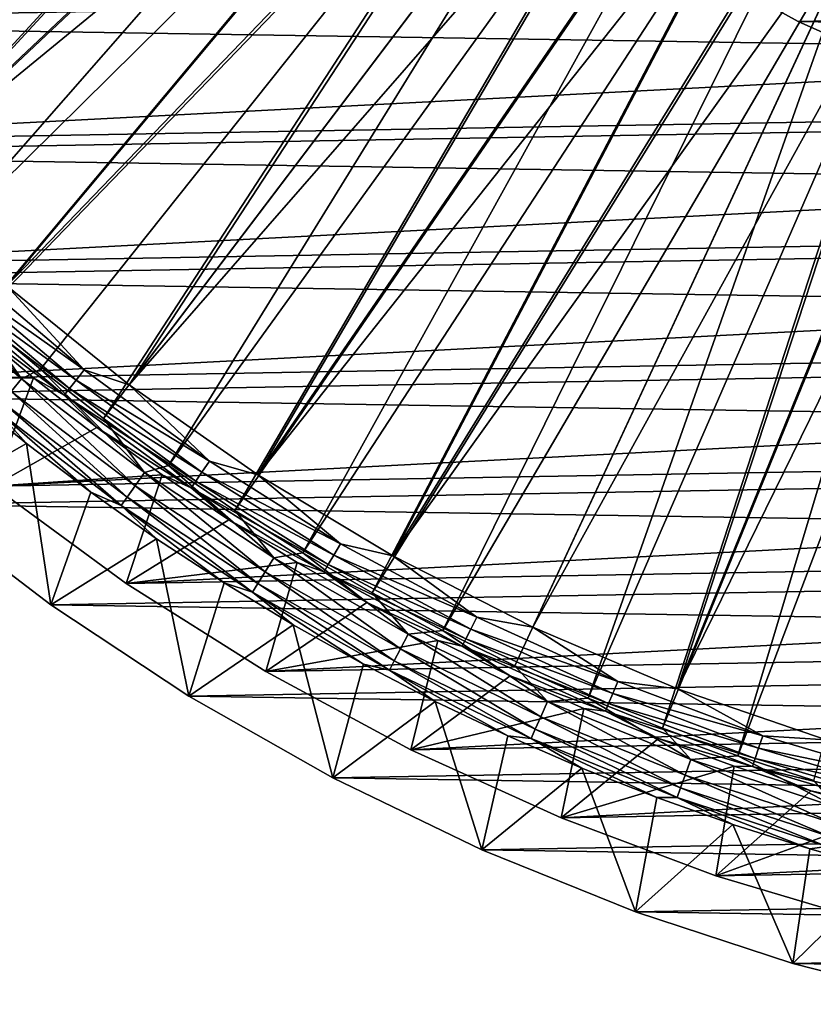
# Model space of a CAD drawing. Header units: metres. Extents: x -37.4 to 37.6, y -35 to 35.
# Tile 18 of 256: x -20.7 to -9.5, y -34.2 to -20.3. Entities that reach past the tile are written whole.
import ezdxf

# ---------------------------------------------------------------- set-up
doc = ezdxf.new("R2010")
doc.units = ezdxf.units.M
doc.layers.add('solid_506616_SW0001', color=7, linetype='CONTINUOUS')

msp = doc.modelspace()

# ---------------------------------------------------------------- linework, layer by layer
at = {"layer": 'solid_506616_SW0001'}
for points in [[(-24.023409, -20.892832, 6.765283), (-25.422298, -19.166149, 6.765283), (-15.583037, -12.577419, 20.116411)], [(-24.023409, -20.892832, 6.765283), (-15.583037, -12.577419, 20.116411), (-15.049964, -13.210644, 20.116411)], [(-16.049282, -12.953735, 20.646507), (-25.90073, -19.526844, 7.295379), (-25.203476, -20.418873, 7.295379)], [(-16.049282, -12.953735, 20.646507), (-25.203476, -20.418873, 7.295379), (-24.475513, -21.286022, 7.295379)], [(-15.500259, -13.605906, 20.646507), (-16.049282, -12.953735, 20.646507), (-24.475513, -21.286022, 7.295379)], [(-24.023409, -20.892832, 6.765283), (-15.049964, -13.210644, 20.116411), (-14.491179, -13.821298, 20.116411)], [(-15.500259, -13.605906, 20.646507), (-24.475513, -21.286022, 7.295379), (-23.717733, -22.127237, 7.295379)], [(-14.924755, -14.234832, 20.646507), (-15.500259, -13.605906, 20.646507), (-23.717733, -22.127237, 7.295379)], [(-22.507479, -22.517727, 6.765283), (-24.023409, -20.892832, 6.765283), (-14.491179, -13.821298, 20.116411)], [(-22.507479, -22.517727, 6.765283), (-14.491179, -13.821298, 20.116411), (-13.907635, -14.408339, 20.116411)], [(-14.924755, -14.234832, 20.646507), (-23.717733, -22.127237, 7.295379), (-22.931055, -22.941496, 7.295379)], [(-14.323751, -14.839437, 20.646507), (-14.924755, -14.234832, 20.646507), (-22.931055, -22.941496, 7.295379)], [(-22.507479, -22.517727, 6.765283), (-13.907635, -14.408339, 20.116411), (-13.30033, -14.970763, 20.116411)], [(-14.323751, -14.839437, 20.646507), (-22.931055, -22.941496, 7.295379), (-22.11644, -23.727802, 7.295379)], [(-13.698277, -15.418689, 20.646507), (-14.323751, -14.839437, 20.646507), (-22.11644, -23.727802, 7.295379)], [(-20.881893, -24.032917, 6.765283), (-22.507479, -22.517727, 6.765283), (-13.30033, -14.970763, 20.116411)], [(-20.881893, -24.032917, 6.765283), (-13.30033, -14.970763, 20.116411), (-12.670302, -15.50761, 20.116411)], [(-13.698277, -15.418689, 20.646507), (-22.11644, -23.727802, 7.295379), (-21.274878, -24.485201, 7.295379)], [(-13.049397, -15.971599, 20.646507), (-13.698277, -15.418689, 20.646507), (-21.274878, -24.485201, 7.295379)], [(-19.154575, -25.431021, 6.765283), (-20.881893, -24.032917, 6.765283), (-12.670302, -15.50761, 20.116411)], [(-19.154575, -25.431021, 6.765283), (-12.670302, -15.50761, 20.116411), (-12.018627, -16.017963, 20.116411)], [(-13.049397, -15.971599, 20.646507), (-21.274878, -24.485201, 7.295379), (-20.407396, -25.212769, 7.295379)], [(-13.049397, -15.971599, 20.646507), (-20.407396, -25.212769, 7.295379), (-19.515053, -25.909616, 7.295379)], [(-12.378224, -16.497221, 20.646507), (-13.049397, -15.971599, 20.646507), (-19.515053, -25.909616, 7.295379)], [(-19.154575, -25.431021, 6.765283), (-12.018627, -16.017963, 20.116411), (-11.346418, -16.50095, 20.116411)], [(-12.378224, -16.497221, 20.646507), (-19.515053, -25.909616, 7.295379), (-18.598932, -26.5749, 7.295379)], [(-17.333937, -26.705227, 6.765283), (-19.154575, -25.431021, 6.765283), (-11.346418, -16.50095, 20.116411)], [(-11.685904, -16.994658, 20.646507), (-12.378224, -16.497221, 20.646507), (-18.598932, -26.5749, 7.295379)], [(-17.333937, -26.705227, 6.765283), (-11.346418, -16.50095, 20.116411), (-10.654824, -16.955744, 20.116411)], [(-17.333937, -26.705227, 6.765283), (-10.654824, -16.955744, 20.116411), (-9.945026, -17.381571, 20.116411)], [(-11.685904, -16.994658, 20.646507), (-18.598932, -26.5749, 7.295379), (-17.660151, -27.207804, 7.295379)], [(-10.973617, -17.46306, 20.646507), (-11.685904, -16.994658, 20.646507), (-17.660151, -27.207804, 7.295379)], [(-15.42885, -27.849329, 6.765283), (-17.333937, -26.705227, 6.765283), (-9.945026, -17.381571, 20.116411)], [(-15.42885, -27.849329, 6.765283), (-9.945026, -17.381571, 20.116411), (-9.218239, -17.7777, 20.116411)], [(-10.973617, -17.46306, 20.646507), (-17.660151, -27.207804, 7.295379), (-16.699854, -27.80756, 7.295379)], [(-10.242582, -17.901627, 20.646507), (-10.973617, -17.46306, 20.646507), (-16.699854, -27.80756, 7.295379)], [(-15.42885, -27.849329, 6.765283), (-9.218239, -17.7777, 20.116411), (-8.4757, -18.143457, 20.116411)], [(-10.242582, -17.901627, 20.646507), (-16.699854, -27.80756, 7.295379), (-15.719212, -28.373436, 7.295379)], [(-9.494048, -18.309608, 20.646507), (-10.242582, -17.901627, 20.646507), (-15.719212, -28.373436, 7.295379)], [(-13.448595, -28.857752, 6.765283), (-15.42885, -27.849329, 6.765283), (-8.4757, -18.143457, 20.116411)], [(-13.448595, -28.857752, 6.765283), (-8.4757, -18.143457, 20.116411), (-7.718683, -18.478216, 20.116411)], [(-9.494048, -18.309608, 20.646507), (-15.719212, -28.373436, 7.295379), (-14.719418, -28.904745, 7.295379)], [(-8.729294, -18.68631, 20.646507), (-9.494048, -18.309608, 20.646507), (-14.719418, -28.904745, 7.295379)], [(29.200788, -19.295233, -3.846846), (-28.500362, -20.315546, -3.846846), (-29.793741, -18.366613, -3.846846)], [(-11.40282, -29.725582, 6.765283), (-13.448595, -28.857752, 6.765283), (-7.718683, -18.478216, 20.116411)], [(-11.40282, -29.725582, 6.765283), (-7.718683, -18.478216, 20.116411), (-6.948477, -18.781406, 20.116411)], [(-8.729294, -18.68631, 20.646507), (-14.719418, -28.904745, 7.295379), (-13.70169, -29.400837, 7.295379)], [(-8.729294, -18.68631, 20.646507), (-13.70169, -29.400837, 7.295379), (-12.667269, -29.861109, 7.295379)], [(-7.949625, -19.031084, 20.646507), (-8.729294, -18.68631, 20.646507), (-12.667269, -29.861109, 7.295379)], [(-11.40282, -29.725582, 6.765283), (-6.948477, -18.781406, 20.116411), (-6.1664, -19.052507, 20.116411)], [(-7.949625, -19.031084, 20.646507), (-12.667269, -29.861109, 7.295379), (-11.617414, -30.285, 7.295379)], [(-7.156376, -19.343346, 20.646507), (-7.949625, -19.031084, 20.646507), (-11.617414, -30.285, 7.295379)], [(-9.301492, -30.448593, 6.765283), (-11.40282, -29.725582, 6.765283), (-6.1664, -19.052507, 20.116411)], [(28.237759, -19.193941, -3.596469), (-27.541513, -20.180271, -3.596469), (-26.100233, -22.012585, -3.596469)], [(28.237759, -19.193941, -3.596469), (-26.100233, -22.012585, -3.596469), (26.862158, -21.076065, -3.596469)], [(29.200788, -19.295233, -3.846846), (27.847374, -21.201921, -3.846846), (-28.500362, -20.315546, -3.846846)], [(-7.156376, -19.343346, 20.646507), (-11.617414, -30.285, 7.295379), (-10.553406, -30.671993, 7.295379)], [(-6.350899, -19.622559, 20.646507), (-7.156376, -19.343346, 20.646507), (-10.553406, -30.671993, 7.295379)], [(-6.350899, -19.622559, 20.646507), (-10.553406, -30.671993, 7.295379), (-9.47654, -31.021616, 7.295379)], [(10.51238, -19.893211, -118.800003), (9.028852, -20.608973, -118.800003), (-10.19558, -20.029465, -118.800003)], [(-10.19558, -20.029465, -102.800003), (-9.69963, -20.301901, -102.800003), (10.51238, -19.893211, -102.800003)], [(9.028852, -20.608973, -118.800003), (-9.69963, -20.301901, -118.800003), (-10.19558, -20.029465, -118.800003)], [(-10.19558, -20.029465, -102.800003), (-10.19558, -20.029465, -118.800003), (-9.69963, -20.301901, -118.800003)], [(-10.19558, -20.029465, -102.800003), (-9.69963, -20.301901, -118.800003), (-9.69963, -20.301901, -102.800003)], [(-9.69963, -20.301901, -102.800003), (9.028852, -20.608973, -102.800003), (10.51238, -19.893211, -102.800003)], [(9.028852, -20.608973, -118.800003), (-8.610376, -20.787289, -118.800003), (-9.69963, -20.301901, -118.800003)], [(-9.69963, -20.301901, -102.800003), (-9.69963, -20.301901, -118.800003), (-8.610376, -20.787289, -118.800003)], [(-9.69963, -20.301901, -102.800003), (-8.610376, -20.787289, -118.800003), (-8.610376, -20.787289, -102.800003)], [(-9.69963, -20.301901, -102.800003), (-8.610376, -20.787289, -102.800003), (9.028852, -20.608973, -102.800003)], [(27.847374, -21.201921, -3.846846), (-27.080383, -22.173195, -3.846846), (-28.500362, -20.315546, -3.846846)], [(26.862158, -21.076065, -3.596469), (-26.100233, -22.012585, -3.596469), (-24.537519, -23.742081, -3.596469)], [(26.862158, -21.076065, -3.596469), (-24.537519, -23.742081, -3.596469), (25.361567, -22.859728, -3.596469)], [(27.847374, -21.201921, -3.846846), (26.368233, -23.015491, -3.846846), (-27.080383, -22.173195, -3.846846)], [(26.368233, -23.015491, -3.846846), (-25.538048, -23.933336, -3.846846), (-27.080383, -22.173195, -3.846846)], [(25.361567, -22.859728, -3.596469), (-24.537519, -23.742081, -3.596469), (-22.860193, -25.361195, -3.596469)], [(25.361567, -22.859728, -3.596469), (-22.860193, -25.361195, -3.596469), (23.742533, -24.53713, -3.596469)], [(26.368233, -23.015491, -3.846846), (24.772949, -24.72436, -3.846846), (-25.538048, -23.933336, -3.846846)], [(-22.11644, -23.727802, 7.295379), (-22.319658, -23.9102, 6.951706), (-20.672791, -25.347595, 6.951706)], [(-21.274878, -24.485201, 7.295379), (-22.11644, -23.727802, 7.295379), (-20.672791, -25.347595, 6.951706)], [(-20.672791, -25.347595, 6.951706), (-22.319658, -23.9102, 6.951706), (-20.820442, -25.528633, 6.578798)], [(-21.586912, -23.949097, 6.192019), (-21.461784, -23.810276, 6.490345), (-19.78688, -25.219374, 6.490345)], [(-19.78688, -25.219374, 6.490345), (-21.461784, -23.810276, 6.490345), (-20.881893, -24.032917, 6.765283)], [(24.772949, -24.72436, -3.846846), (-23.883347, -25.584736, -3.846846), (-25.538048, -23.933336, -3.846846)], [(-21.767839, -24.149822, 5.543032), (-21.689344, -24.062738, 5.874969), (-19.996681, -25.486774, 5.874969)], [(-21.689344, -24.062738, 5.874969), (-21.586912, -23.949097, 6.192019), (-19.902245, -25.366409, 6.192019)], [(-19.996681, -25.486774, 5.874969), (-21.689344, -24.062738, 5.874969), (-19.902245, -25.366409, 6.192019)], [(-19.902245, -25.366409, 6.192019), (-21.586912, -23.949097, 6.192019), (-19.78688, -25.219374, 6.490345)], [(-19.78688, -25.219374, 6.490345), (-20.881893, -24.032917, 6.765283), (-19.154575, -25.431021, 6.765283)], [(-20.06905, -25.579012, 5.543032), (-21.767839, -24.149822, 5.543032), (-19.996681, -25.486774, 5.874969)], [(-21.376909, -24.602629, 5.200573), (-21.767839, -24.149822, 5.543032), (-20.06905, -25.579012, 5.543032)], [(23.742533, -24.53713, -3.596469), (-22.860193, -25.361195, -3.596469), (-21.075676, -26.862514, -3.596469)], [(-22.860193, -25.361195, -3.596469), (-21.376909, -24.602629, 5.200573), (-20.505268, -25.333685, 5.200573)], [(-20.505268, -25.333685, 5.200573), (-21.376909, -24.602629, 5.200573), (-20.06905, -25.579012, 5.543032)], [(-20.407396, -25.212769, 7.295379), (-21.274878, -24.485201, 7.295379), (-20.672791, -25.347595, 6.951706)], [(23.742533, -24.53713, -3.596469), (-21.075676, -26.862514, -3.596469), (22.012209, -26.100601, -3.596469)], [(24.772949, -24.72436, -3.846846), (23.066299, -26.323862, -3.846846), (-23.883347, -25.584736, -3.846846)], [(-20.407396, -25.212769, 7.295379), (-20.672791, -25.347595, 6.951706), (-18.933594, -26.67178, 6.951706)], [(-19.515053, -25.909616, 7.295379), (-20.407396, -25.212769, 7.295379), (-18.933594, -26.67178, 6.951706)], [(-19.902245, -25.366409, 6.192019), (-19.78688, -25.219374, 6.490345), (-18.019722, -26.510885, 6.490345)], [(-18.019722, -26.510885, 6.490345), (-19.78688, -25.219374, 6.490345), (-19.154575, -25.431021, 6.765283)], [(-21.075676, -26.862514, -3.596469), (-22.860193, -25.361195, -3.596469), (-20.505268, -25.333685, 5.200573)], [(-21.075676, -26.862514, -3.596469), (-20.505268, -25.333685, 5.200573), (-19.608644, -26.033875, 5.200573)], [(-20.672791, -25.347595, 6.951706), (-20.820442, -25.528633, 6.578798), (-19.068823, -26.862276, 6.578798)], [(-18.933594, -26.67178, 6.951706), (-20.672791, -25.347595, 6.951706), (-19.068823, -26.862276, 6.578798)], [(-19.608644, -26.033875, 5.200573), (-20.505268, -25.333685, 5.200573), (-20.06905, -25.579012, 5.543032)], [(-19.996681, -25.486774, 5.874969), (-19.902245, -25.366409, 6.192019), (-18.124783, -26.665451, 6.192019)], [(-18.124783, -26.665451, 6.192019), (-19.902245, -25.366409, 6.192019), (-18.019722, -26.510885, 6.490345)], [(-18.019722, -26.510885, 6.490345), (-19.154575, -25.431021, 6.765283), (-17.333937, -26.705227, 6.765283)], [(23.066299, -26.323862, -3.846846), (-22.121216, -27.122902, -3.846846), (-23.883347, -25.584736, -3.846846)], [(-20.604755, -26.261795, 5.339492), (-21.489349, -25.543016, 5.339492), (-22.121216, -27.122902, -3.846846)], [(-21.033932, -25.790401, 5.767566), (-21.489349, -25.543016, 5.339492), (-20.604755, -26.261795, 5.339492)], [(-20.820442, -25.528633, 6.578798), (-20.941309, -25.676834, 6.182486), (-19.179522, -27.018219, 6.182486)], [(-19.068823, -26.862276, 6.578798), (-20.820442, -25.528633, 6.578798), (-19.179522, -27.018219, 6.182486)], [(-20.06905, -25.579012, 5.543032), (-19.996681, -25.486774, 5.874969), (-18.210785, -26.791981, 5.874969)], [(-18.276691, -26.888943, 5.543032), (-20.06905, -25.579012, 5.543032), (-18.210785, -26.791981, 5.874969)], [(-19.608644, -26.033875, 5.200573), (-20.06905, -25.579012, 5.543032), (-18.276691, -26.888943, 5.543032)], [(-18.210785, -26.791981, 5.874969), (-19.996681, -25.486774, 5.874969), (-18.124783, -26.665451, 6.192019)], [(-20.941309, -25.676834, 6.182486), (-21.033932, -25.790401, 5.767566), (-19.264353, -27.13772, 5.767566)], [(-19.179522, -27.018219, 6.182486), (-20.941309, -25.676834, 6.182486), (-19.264353, -27.13772, 5.767566)], [(-21.033932, -25.790401, 5.767566), (-20.604755, -26.261795, 5.339492), (-19.696136, -26.949955, 5.339492)], [(-19.264353, -27.13772, 5.767566), (-21.033932, -25.790401, 5.767566), (-19.696136, -26.949955, 5.339492)], [(-18.598932, -26.5749, 7.295379), (-19.515053, -25.909616, 7.295379), (-18.933594, -26.67178, 6.951706)], [(-21.075676, -26.862514, -3.596469), (-19.608644, -26.033875, 5.200573), (-18.688129, -26.702349, 5.200573)], [(22.012209, -26.100601, -3.596469), (-21.075676, -26.862514, -3.596469), (-19.193384, -28.238102, -3.596469)], [(-18.688129, -26.702349, 5.200573), (-19.608644, -26.033875, 5.200573), (-18.276691, -26.888943, 5.543032)], [(22.012209, -26.100601, -3.596469), (-19.193384, -28.238102, -3.596469), (20.179728, -27.541878, -3.596469)], [(-20.604755, -26.261795, 5.339492), (-22.121216, -27.122902, -3.846846), (-20.259718, -28.540102, -3.846846)], [(-19.696136, -26.949955, 5.339492), (-20.604755, -26.261795, 5.339492), (-20.259718, -28.540102, -3.846846)], [(23.066299, -26.323862, -3.846846), (21.256071, -27.805988, -3.846846), (-22.121216, -27.122902, -3.846846)], [(-18.124783, -26.665451, 6.192019), (-18.019722, -26.510885, 6.490345), (-16.168547, -27.678791, 6.490345)], [(-16.168547, -27.678791, 6.490345), (-18.019722, -26.510885, 6.490345), (-17.333937, -26.705227, 6.765283)], [(-19.193384, -28.238102, -3.596469), (-21.075676, -26.862514, -3.596469), (-18.688129, -26.702349, 5.200573)], [(-19.193384, -28.238102, -3.596469), (-18.688129, -26.702349, 5.200573), (-17.744846, -27.338287, 5.200573)], [(-18.933594, -26.67178, 6.951706), (-19.068823, -26.862276, 6.578798), (-17.232037, -28.075947, 6.578798)], [(-18.598932, -26.5749, 7.295379), (-18.933594, -26.67178, 6.951706), (-17.109835, -27.876844, 6.951706)], [(-17.109835, -27.876844, 6.951706), (-18.933594, -26.67178, 6.951706), (-17.232037, -28.075947, 6.578798)], [(-17.744846, -27.338287, 5.200573), (-18.688129, -26.702349, 5.200573), (-18.276691, -26.888943, 5.543032)], [(-17.660151, -27.207804, 7.295379), (-18.598932, -26.5749, 7.295379), (-17.109835, -27.876844, 6.951706)], [(-18.210785, -26.791981, 5.874969), (-18.124783, -26.665451, 6.192019), (-16.262814, -27.840168, 6.192019)], [(-16.262814, -27.840168, 6.192019), (-18.124783, -26.665451, 6.192019), (-16.168547, -27.678791, 6.490345)], [(-16.168547, -27.678791, 6.490345), (-17.333937, -26.705227, 6.765283), (-15.42885, -27.849329, 6.765283)], [(-18.276691, -26.888943, 5.543032), (-18.210785, -26.791981, 5.874969), (-16.339983, -27.972271, 5.874969)], [(-16.339983, -27.972271, 5.874969), (-18.210785, -26.791981, 5.874969), (-16.262814, -27.840168, 6.192019)], [(-18.764553, -27.606691, 5.339492), (-19.696136, -26.949955, 5.339492), (-20.259718, -28.540102, -3.846846)], [(-19.264353, -27.13772, 5.767566), (-19.696136, -26.949955, 5.339492), (-18.764553, -27.606691, 5.339492)], [(-19.068823, -26.862276, 6.578798), (-19.179522, -27.018219, 6.182486), (-17.332073, -28.238935, 6.182486)], [(-17.232037, -28.075947, 6.578798), (-19.068823, -26.862276, 6.578798), (-17.332073, -28.238935, 6.182486)], [(-16.399118, -28.073503, 5.543032), (-18.276691, -26.888943, 5.543032), (-16.339983, -27.972271, 5.874969)], [(-17.744846, -27.338287, 5.200573), (-18.276691, -26.888943, 5.543032), (-16.399118, -28.073503, 5.543032)], [(21.256071, -27.805988, -3.846846), (-20.259718, -28.540102, -3.846846), (-22.121216, -27.122902, -3.846846)], [(-19.179522, -27.018219, 6.182486), (-19.264353, -27.13772, 5.767566), (-17.408733, -28.363834, 5.767566)], [(-17.332073, -28.238935, 6.182486), (-19.179522, -27.018219, 6.182486), (-17.408733, -28.363834, 5.767566)], [(-19.264353, -27.13772, 5.767566), (-18.764553, -27.606691, 5.339492), (-17.81109, -28.231239, 5.339492)], [(-17.408733, -28.363834, 5.767566), (-19.264353, -27.13772, 5.767566), (-17.81109, -28.231239, 5.339492)], [(-16.699854, -27.80756, 7.295379), (-17.660151, -27.207804, 7.295379), (-17.109835, -27.876844, 6.951706)], [(-19.193384, -28.238102, -3.596469), (-17.744846, -27.338287, 5.200573), (-16.779945, -27.94092, 5.200573)], [(-16.779945, -27.94092, 5.200573), (-17.744846, -27.338287, 5.200573), (-16.399118, -28.073503, 5.543032)], [(-18.764553, -27.606691, 5.339492), (-20.259718, -28.540102, -3.846846), (-18.309093, -29.829046, -3.846846)], [(20.179728, -27.541878, -3.596469), (-19.193384, -28.238102, -3.596469), (-17.221996, -29.481838, -3.596469)], [(-17.81109, -28.231239, 5.339492), (-18.764553, -27.606691, 5.339492), (-18.309093, -29.829046, -3.846846)], [(20.179728, -27.541878, -3.596469), (-17.221996, -29.481838, -3.596469), (18.253544, -28.854534, -3.596469)], [(-16.262814, -27.840168, 6.192019), (-16.168547, -27.678791, 6.490345), (-14.241987, -28.717648, 6.490345)], [(-14.241987, -28.717648, 6.490345), (-16.168547, -27.678791, 6.490345), (-15.42885, -27.849329, 6.765283)], [(21.256071, -27.805988, -3.846846), (19.352236, -29.16309, -3.846846), (-20.259718, -28.540102, -3.846846)], [(-16.699854, -27.80756, 7.295379), (-17.109835, -27.876844, 6.951706), (-15.209658, -28.957403, 6.951706)], [(-15.719212, -28.373436, 7.295379), (-16.699854, -27.80756, 7.295379), (-15.209658, -28.957403, 6.951706)], [(-17.221996, -29.481838, -3.596469), (-19.193384, -28.238102, -3.596469), (-16.779945, -27.94092, 5.200573)], [(-17.109835, -27.876844, 6.951706), (-17.232037, -28.075947, 6.578798), (-15.318289, -29.164223, 6.578798)], [(-17.221996, -29.481838, -3.596469), (-16.779945, -27.94092, 5.200573), (-15.794599, -28.509512, 5.200573)], [(-15.209658, -28.957403, 6.951706), (-17.109835, -27.876844, 6.951706), (-15.318289, -29.164223, 6.578798)], [(-15.794599, -28.509512, 5.200573), (-16.779945, -27.94092, 5.200573), (-16.399118, -28.073503, 5.543032)], [(-16.339983, -27.972271, 5.874969), (-16.262814, -27.840168, 6.192019), (-14.325022, -28.885078, 6.192019)], [(-14.325022, -28.885078, 6.192019), (-16.262814, -27.840168, 6.192019), (-14.241987, -28.717648, 6.490345)], [(-14.241987, -28.717648, 6.490345), (-15.42885, -27.849329, 6.765283), (-13.448595, -28.857752, 6.765283)], [(-17.232037, -28.075947, 6.578798), (-17.332073, -28.238935, 6.182486), (-15.407216, -29.333529, 6.182486)], [(-15.318289, -29.164223, 6.578798), (-17.232037, -28.075947, 6.578798), (-15.407216, -29.333529, 6.182486)], [(-16.399118, -28.073503, 5.543032), (-16.339983, -27.972271, 5.874969), (-14.392995, -29.022141, 5.874969)], [(-14.445084, -29.127174, 5.543032), (-16.399118, -28.073503, 5.543032), (-14.392995, -29.022141, 5.874969)], [(-15.794599, -28.509512, 5.200573), (-16.399118, -28.073503, 5.543032), (-14.445084, -29.127174, 5.543032)], [(-14.392995, -29.022141, 5.874969), (-16.339983, -27.972271, 5.874969), (-14.325022, -28.885078, 6.192019)], [(-16.836861, -28.822872, 5.339492), (-17.81109, -28.231239, 5.339492), (-18.309093, -29.829046, -3.846846)], [(-17.408733, -28.363834, 5.767566), (-17.81109, -28.231239, 5.339492), (-16.836861, -28.822872, 5.339492)], [(-17.332073, -28.238935, 6.182486), (-17.408733, -28.363834, 5.767566), (-15.475362, -29.46327, 5.767566)], [(-17.408733, -28.363834, 5.767566), (-16.836861, -28.822872, 5.339492), (-15.843, -29.380898, 5.339492)], [(-15.475362, -29.46327, 5.767566), (-17.408733, -28.363834, 5.767566), (-15.843, -29.380898, 5.339492)], [(-15.407216, -29.333529, 6.182486), (-17.332073, -28.238935, 6.182486), (-15.475362, -29.46327, 5.767566)], [(-14.719418, -28.904745, 7.295379), (-15.719212, -28.373436, 7.295379), (-15.209658, -28.957403, 6.951706)], [(-17.221996, -29.481838, -3.596469), (-15.794599, -28.509512, 5.200573), (-14.790009, -29.043367, 5.200573)], [(-14.790009, -29.043367, 5.200573), (-15.794599, -28.509512, 5.200573), (-14.445084, -29.127174, 5.543032)], [(19.352236, -29.16309, -3.846846), (-18.309093, -29.829046, -3.846846), (-20.259718, -28.540102, -3.846846)], [(-14.325022, -28.885078, 6.192019), (-14.241987, -28.717648, 6.490345), (-12.249024, -29.622606, 6.490345)], [(-12.249024, -29.622606, 6.490345), (-14.241987, -28.717648, 6.490345), (-13.448595, -28.857752, 6.765283)], [(-16.836861, -28.822872, 5.339492), (-18.309093, -29.829046, -3.846846), (-16.274384, -30.986168, -3.846846)], [(18.253544, -28.854534, -3.596469), (-17.221996, -29.481838, -3.596469), (-15.17014, -30.588314, -3.596469)], [(-15.843, -29.380898, 5.339492), (-16.836861, -28.822872, 5.339492), (-16.274384, -30.986168, -3.846846)], [(-14.719418, -28.904745, 7.295379), (-15.209658, -28.957403, 6.951706), (-13.241552, -29.90863, 6.951706)], [(18.253544, -28.854534, -3.596469), (-15.17014, -30.588314, -3.596469), (16.242088, -30.03286, -3.596469)], [(-13.70169, -29.400837, 7.295379), (-14.719418, -28.904745, 7.295379), (-13.241552, -29.90863, 6.951706)], [(-14.392995, -29.022141, 5.874969), (-14.325022, -28.885078, 6.192019), (-12.320439, -29.795315, 6.192019)], [(-12.320439, -29.795315, 6.192019), (-14.325022, -28.885078, 6.192019), (-12.249024, -29.622606, 6.490345)], [(-12.249024, -29.622606, 6.490345), (-13.448595, -28.857752, 6.765283), (-11.40282, -29.725582, 6.765283)], [(-15.17014, -30.588314, -3.596469), (-17.221996, -29.481838, -3.596469), (-14.790009, -29.043367, 5.200573)], [(-15.209658, -28.957403, 6.951706), (-15.318289, -29.164223, 6.578798), (-13.336126, -30.122244, 6.578798)], [(-13.241552, -29.90863, 6.951706), (-15.209658, -28.957403, 6.951706), (-13.336126, -30.122244, 6.578798)], [(-15.17014, -30.588314, -3.596469), (-14.790009, -29.043367, 5.200573), (-13.767401, -29.54184, 5.200573)], [(-13.767401, -29.54184, 5.200573), (-14.790009, -29.043367, 5.200573), (-14.445084, -29.127174, 5.543032)], [(-14.445084, -29.127174, 5.543032), (-14.392995, -29.022141, 5.874969), (-12.378901, -29.936697, 5.874969)], [(-12.378901, -29.936697, 5.874969), (-14.392995, -29.022141, 5.874969), (-12.320439, -29.795315, 6.192019)], [(19.352236, -29.16309, -3.846846), (17.359707, -30.391426, -3.846846), (-18.309093, -29.829046, -3.846846)], [(-15.318289, -29.164223, 6.578798), (-15.407216, -29.333529, 6.182486), (-13.413546, -30.297112, 6.182486)], [(-13.336126, -30.122244, 6.578798), (-15.318289, -29.164223, 6.578798), (-13.413546, -30.297112, 6.182486)], [(-12.4237, -30.045038, 5.543032), (-14.445084, -29.127174, 5.543032), (-12.378901, -29.936697, 5.874969)], [(-13.767401, -29.54184, 5.200573), (-14.445084, -29.127174, 5.543032), (-12.4237, -30.045038, 5.543032)], [(-15.407216, -29.333529, 6.182486), (-15.475362, -29.46327, 5.767566), (-13.472874, -30.431116, 5.767566)], [(-13.413546, -30.297112, 6.182486), (-15.407216, -29.333529, 6.182486), (-13.472874, -30.431116, 5.767566)], [(-14.830667, -29.904667, 5.339492), (-15.843, -29.380898, 5.339492), (-16.274384, -30.986168, -3.846846)], [(-15.475362, -29.46327, 5.767566), (-15.843, -29.380898, 5.339492), (-14.830667, -29.904667, 5.339492)], [(-15.475362, -29.46327, 5.767566), (-14.830667, -29.904667, 5.339492), (-13.801044, -30.393568, 5.339492)], [(-13.472874, -30.431116, 5.767566), (-15.475362, -29.46327, 5.767566), (-13.801044, -30.393568, 5.339492)], [(-12.667269, -29.861109, 7.295379), (-13.70169, -29.400837, 7.295379), (-13.241552, -29.90863, 6.951706)], [(-15.17014, -30.588314, -3.596469), (-13.767401, -29.54184, 5.200573), (-12.728019, -30.004318, 5.200573)], [(-12.728019, -30.004318, 5.200573), (-13.767401, -29.54184, 5.200573), (-12.4237, -30.045038, 5.543032)], [(-12.320439, -29.795315, 6.192019), (-12.249024, -29.622606, 6.490345), (-10.198951, -30.389452, 6.490345)], [(-10.198951, -30.389452, 6.490345), (-12.249024, -29.622606, 6.490345), (-11.40282, -29.725582, 6.765283)], [(-10.198951, -30.389452, 6.490345), (-11.40282, -29.725582, 6.765283), (-9.301492, -30.448593, 6.765283)], [(17.359707, -30.391426, -3.846846), (-16.274384, -30.986168, -3.846846), (-18.309093, -29.829046, -3.846846)], [(-14.830667, -29.904667, 5.339492), (-16.274384, -30.986168, -3.846846), (-14.168805, -32.003704, -3.846846)], [(-13.801044, -30.393568, 5.339492), (-14.830667, -29.904667, 5.339492), (-14.168805, -32.003704, -3.846846)], [(-12.667269, -29.861109, 7.295379), (-13.241552, -29.90863, 6.951706), (-11.214306, -30.726278, 6.951706)], [(-11.617414, -30.285, 7.295379), (-12.667269, -29.861109, 7.295379), (-11.214306, -30.726278, 6.951706)], [(-12.378901, -29.936697, 5.874969), (-12.320439, -29.795315, 6.192019), (-10.258413, -30.566631, 6.192019)], [(-10.258413, -30.566631, 6.192019), (-12.320439, -29.795315, 6.192019), (-10.198951, -30.389452, 6.490345)], [(-13.046803, -31.552496, -3.596469), (-15.17014, -30.588314, -3.596469), (-12.728019, -30.004318, 5.200573)], [(16.242088, -30.03286, -3.596469), (-15.17014, -30.588314, -3.596469), (-13.046803, -31.552496, -3.596469)], [(-13.241552, -29.90863, 6.951706), (-13.336126, -30.122244, 6.578798), (-11.294401, -30.945734, 6.578798)], [(-11.214306, -30.726278, 6.951706), (-13.241552, -29.90863, 6.951706), (-11.294401, -30.945734, 6.578798)], [(-13.046803, -31.552496, -3.596469), (-12.728019, -30.004318, 5.200573), (-11.673129, -30.430243, 5.200573)], [(16.242088, -30.03286, -3.596469), (-13.046803, -31.552496, -3.596469), (14.154166, -31.071508, -3.596469)], [(-11.673129, -30.430243, 5.200573), (-12.728019, -30.004318, 5.200573), (-12.4237, -30.045038, 5.543032)], [(-12.4237, -30.045038, 5.543032), (-12.378901, -29.936697, 5.874969), (-10.307091, -30.711674, 5.874969)], [(-10.307091, -30.711674, 5.874969), (-12.378901, -29.936697, 5.874969), (-10.258413, -30.566631, 6.192019)], [(-13.336126, -30.122244, 6.578798), (-13.413546, -30.297112, 6.182486), (-11.359968, -31.125381, 6.182486)], [(-11.294401, -30.945734, 6.578798), (-13.336126, -30.122244, 6.578798), (-11.359968, -31.125381, 6.182486)], [(-10.344392, -30.822821, 5.543032), (-12.4237, -30.045038, 5.543032), (-10.307091, -30.711674, 5.874969)], [(-11.673129, -30.430243, 5.200573), (-12.4237, -30.045038, 5.543032), (-10.344392, -30.822821, 5.543032)], [(-13.413546, -30.297112, 6.182486), (-13.472874, -30.431116, 5.767566), (-11.410213, -31.263048, 5.767566)], [(-11.359968, -31.125381, 6.182486), (-13.413546, -30.297112, 6.182486), (-11.410213, -31.263048, 5.767566)], [(-10.553406, -30.671993, 7.295379), (-11.617414, -30.285, 7.295379), (-11.214306, -30.726278, 6.951706)], [(17.359707, -30.391426, -3.846846), (15.29142, -31.482765, -3.846846), (-16.274384, -30.986168, -3.846846)], [(-12.755327, -30.847033, 5.339492), (-13.801044, -30.393568, 5.339492), (-14.168805, -32.003704, -3.846846)], [(-13.472874, -30.431116, 5.767566), (-13.801044, -30.393568, 5.339492), (-12.755327, -30.847033, 5.339492)], [(-13.472874, -30.431116, 5.767566), (-12.755327, -30.847033, 5.339492), (-11.694739, -31.26453, 5.339492)], [(-11.410213, -31.263048, 5.767566), (-13.472874, -30.431116, 5.767566), (-11.694739, -31.26453, 5.339492)], [(-13.046803, -31.552496, -3.596469), (-11.673129, -30.430243, 5.200573), (-10.604018, -30.819092, 5.200573)], [(-10.604018, -30.819092, 5.200573), (-11.673129, -30.430243, 5.200573), (-10.344392, -30.822821, 5.543032)], [(-10.258413, -30.566631, 6.192019), (-10.198951, -30.389452, 6.490345), (-8.101325, -31.014608, 6.490345)], [(-8.101325, -31.014608, 6.490345), (-10.198951, -30.389452, 6.490345), (-9.301492, -30.448593, 6.765283)], [(-10.307091, -30.711674, 5.874969), (-10.258413, -30.566631, 6.192019), (-8.148558, -31.195433, 6.192019)], [(-8.148558, -31.195433, 6.192019), (-10.258413, -30.566631, 6.192019), (-8.101325, -31.014608, 6.490345)], [(-11.214306, -30.726278, 6.951706), (-11.294401, -30.945734, 6.578798), (-9.202232, -31.63101, 6.578798)], [(-10.553406, -30.671993, 7.295379), (-11.214306, -30.726278, 6.951706), (-9.136973, -31.406696, 6.951706)], [(-9.136973, -31.406696, 6.951706), (-11.214306, -30.726278, 6.951706), (-9.202232, -31.63101, 6.578798)], [(-9.47654, -31.021616, 7.295379), (-10.553406, -30.671993, 7.295379), (-9.136973, -31.406696, 6.951706)], [(-10.344392, -30.822821, 5.543032), (-10.307091, -30.711674, 5.874969), (-8.187223, -31.343458, 5.874969)], [(-8.187223, -31.343458, 5.874969), (-10.307091, -30.711674, 5.874969), (-8.148558, -31.195433, 6.192019)], [(-12.755327, -30.847033, 5.339492), (-14.168805, -32.003704, -3.846846), (-12.000071, -32.878525, -3.846846)], [(-10.863041, -32.369293, -3.596469), (-13.046803, -31.552496, -3.596469), (-10.604018, -30.819092, 5.200573)], [(-11.694739, -31.26453, 5.339492), (-12.755327, -30.847033, 5.339492), (-12.000071, -32.878525, -3.846846)], [(-10.863041, -32.369293, -3.596469), (-10.604018, -30.819092, 5.200573), (-9.521988, -31.170391, 5.200573)], [(-9.521988, -31.170391, 5.200573), (-10.604018, -30.819092, 5.200573), (-10.344392, -30.822821, 5.543032)], [(-8.216853, -31.456892, 5.543032), (-10.344392, -30.822821, 5.543032), (-8.187223, -31.343458, 5.874969)], [(-9.521988, -31.170391, 5.200573), (-10.344392, -30.822821, 5.543032), (-8.216853, -31.456892, 5.543032)], [(15.29142, -31.482765, -3.846846), (-14.168805, -32.003704, -3.846846), (-16.274384, -30.986168, -3.846846)], [(-11.294401, -30.945734, 6.578798), (-11.359968, -31.125381, 6.182486), (-9.255653, -31.814636, 6.182486)], [(-9.202232, -31.63101, 6.578798), (-11.294401, -30.945734, 6.578798), (-9.255653, -31.814636, 6.182486)], [(14.154166, -31.071508, -3.596469), (-13.046803, -31.552496, -3.596469), (-10.863041, -32.369293, -3.596469)], [(-11.359968, -31.125381, 6.182486), (-11.410213, -31.263048, 5.767566), (-9.296591, -31.955351, 5.767566)], [(-9.255653, -31.814636, 6.182486), (-11.359968, -31.125381, 6.182486), (-9.296591, -31.955351, 5.767566)], [(14.154166, -31.071508, -3.596469), (-10.863041, -32.369293, -3.596469), (12.000648, -31.965, -3.596469)], [(-10.620516, -31.645575, 5.339492), (-11.694739, -31.26453, 5.339492), (-12.000071, -32.878525, -3.846846)], [(-11.410213, -31.263048, 5.767566), (-11.694739, -31.26453, 5.339492), (-10.620516, -31.645575, 5.339492)], [(-11.410213, -31.263048, 5.767566), (-10.620516, -31.645575, 5.339492), (-9.533909, -31.989723, 5.339492)], [(-9.296591, -31.955351, 5.767566), (-11.410213, -31.263048, 5.767566), (-9.533909, -31.989723, 5.339492)], [(-10.863041, -32.369293, -3.596469), (-9.521988, -31.170391, 5.200573), (-8.428356, -31.483717, 5.200573)], [(-8.428356, -31.483717, 5.200573), (-9.521988, -31.170391, 5.200573), (-8.216853, -31.456892, 5.543032)], [(15.29142, -31.482765, -3.846846), (13.15497, -32.433712, -3.846846), (-14.168805, -32.003704, -3.846846)], [(-8.62917, -33.03503, -3.596469), (-10.863041, -32.369293, -3.596469), (-8.428356, -31.483717, 5.200573)], [(-10.620516, -31.645575, 5.339492), (-12.000071, -32.878525, -3.846846), (-9.776227, -33.60685, -3.846846)], [(-9.533909, -31.989723, 5.339492), (-10.620516, -31.645575, 5.339492), (-9.776227, -33.60685, -3.846846)], [(12.000648, -31.965, -3.596469), (-10.863041, -32.369293, -3.596469), (-8.62917, -33.03503, -3.596469)], [(-8.436187, -32.296574, 5.339492), (-9.533909, -31.989723, 5.339492), (-9.776227, -33.60685, -3.846846)], [(-9.296591, -31.955351, 5.767566), (-9.533909, -31.989723, 5.339492), (-8.436187, -32.296574, 5.339492)], [(13.15497, -32.433712, -3.846846), (-12.000071, -32.878525, -3.846846), (-14.168805, -32.003704, -3.846846)], [(-8.436187, -32.296574, 5.339492), (-9.776227, -33.60685, -3.846846), (-7.511086, -34.18446, -3.846846)], [(13.15497, -32.433712, -3.846846), (10.958266, -33.240208, -3.846846), (-12.000071, -32.878525, -3.846846)], [(10.958266, -33.240208, -3.846846), (-9.776227, -33.60685, -3.846846), (-12.000071, -32.878525, -3.846846)], [(10.958266, -33.240208, -3.846846), (8.714963, -33.897541, -3.846846), (-9.776227, -33.60685, -3.846846)], [(8.714963, -33.897541, -3.846846), (-7.511086, -34.18446, -3.846846), (-9.776227, -33.60685, -3.846846)]]:
    msp.add_3dface(points, dxfattribs=at)

doc.saveas('drawing.dxf')
